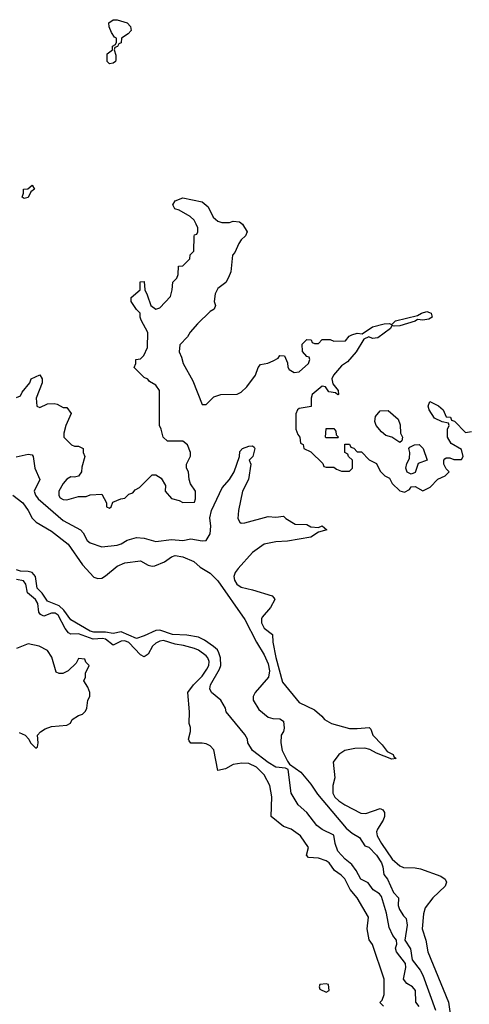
# Model space of a CAD drawing. Header units: inches. Extents: x 2710751 to 2829008, y 857003 to 965602.
# Tile 139 of 256: x 2741786 to 2744110, y 913819 to 918906. Entities that reach past the tile are written whole.
import ezdxf

# ---------------------------------------------------------------- set-up
doc = ezdxf.new("R2010")
doc.units = ezdxf.units.IN
doc.header["$MEASUREMENT"] = 0
doc.layers.add('C7941', color=7, linetype='Continuous')

msp = doc.modelspace()

# ---------------------------------------------------------------- linework, layer by layer
at = {"layer": 'C7941', "color": 2, "elevation": 14}
for points in [[(2742250, 918678), (2742238, 918690), (2742238, 918730), (2742266, 918750), (2742266, 918770), (2742282, 918778), (2742286, 918790), (2742286, 918810), (2742276.4, 918816.4), (2742260.2, 918840.2), (2742248.4, 918868.4), (2742246, 918890), (2742270, 918904.7), (2742290, 918906), (2742342, 918890), (2742358, 918870), (2742362, 918850), (2742346.4, 918833.6), (2742312, 918810), (2742310, 918786), (2742298, 918782), (2742292, 918768), (2742278, 918762), (2742274, 918750), (2742283.6, 918723.6), (2742283.6, 918696.4), (2742282, 918690), (2742270, 918682)], [(2741810, 917982), (2741798, 917990), (2741806, 918010), (2741806, 918030), (2741827.3, 918032.7), (2741850, 918051.3), (2741862, 918030), (2741843.6, 918016.4), (2741830, 917988)], [(2743750, 916722), (2743710, 916749), (2743678, 916758), (2743656.2, 916776.2), (2743629.3, 916809.3), (2743621.2, 916830), (2743624.7, 916855.3), (2743650, 916884.7), (2743690, 916886.8), (2743741.6, 916841.6), (2743753.4, 916813.4), (2743754.8, 916770), (2743764.7, 916750), (2743762, 916730)], [(2743370, 916746), (2743366, 916750), (2743370, 916794), (2743410, 916794), (2743419.6, 916779.6), (2743422, 916762), (2743434, 916750), (2743430, 916746)], [(2743810, 916558), (2743789.3, 916569.3), (2743781.2, 916590), (2743786.3, 916613.7), (2743800.4, 916639.6), (2743802, 916670), (2743798, 916690), (2743802, 916698), (2743826, 916710), (2743850, 916710.8), (2743870.7, 916690.7), (2743892, 916630), (2743846, 916614), (2743830, 916566)], [(2743370, 913926), (2743338, 913922), (2743334, 913910), (2743338, 913898), (2743370, 913882), (2743386, 913890), (2743382, 913922)]]:
    msp.add_lwpolyline(points, close=True, dxfattribs=at)
at = {"layer": 'C7941', "color": 2}
for points, elevation in [([(2741770, 916954), (2741790, 916962), (2741798, 916982), (2741838, 917030), (2741846, 917050), (2741890, 917072), (2741902, 917050), (2741902, 917030), (2741871.3, 916950), (2741874, 916910), (2741890, 916902), (2741930, 916922), (2741963.6, 916923.6), (2741979.6, 916919.6), (2742010, 916902), (2742030, 916902), (2742051.6, 916871.6), (2742024.7, 916810), (2742014, 916770), (2742014, 916750), (2742054, 916710), (2742070, 916702), (2742090, 916702), (2742114, 916690), (2742114, 916670), (2742122, 916650), (2742106.4, 916593.6), (2742104.7, 916570), (2742090, 916548), (2742070, 916542), (2742050, 916544), (2742030, 916532.7), (2742011, 916510), (2741987.7, 916470), (2741988.1, 916448.1), (2741995.3, 916435.3), (2742010, 916426.8), (2742030, 916426), (2742090, 916442), (2742130, 916442), (2742150, 916452), (2742210, 916454), (2742234, 916410), (2742234, 916390), (2742250, 916382), (2742258, 916390), (2742267.3, 916412.7), (2742308.4, 916431.6), (2742330, 916434), (2742350, 916454), (2742370, 916462), (2742383.1, 916476.9), (2742406, 916490), (2742470, 916554), (2742490, 916554), (2742518, 916538), (2742539.6, 916499.6), (2742538, 916470), (2742570, 916432), (2742610, 916422), (2742630, 916412), (2742690, 916414), (2742695.3, 916430), (2742694, 916470), (2742668.4, 916508.4), (2742662, 916530), (2742659, 916570), (2742649, 916590), (2742648.7, 916610), (2742669.1, 916650.9), (2742669.2, 916670), (2742653.2, 916710), (2742630, 916728), (2742550, 916728), (2742528, 916750), (2742518, 916790), (2742508, 916810), (2742508, 916990), (2742490, 917018), (2742456.4, 917036.4), (2742448.4, 917048.4), (2742430, 917058), (2742378, 917110), (2742386, 917130), (2742386, 917150), (2742410, 917154), (2742428.4, 917171.6), (2742447.3, 917212.7), (2742448, 917290), (2742414.6, 917354.6), (2742408.9, 917368.9), (2742408, 917390), (2742389.1, 917409.1), (2742362, 917450), (2742362, 917470), (2742408, 917510), (2742409, 917551), (2742430, 917554), (2742432, 917510), (2742445.4, 917485.4), (2742464.7, 917430), (2742490, 917411.3), (2742510, 917418), (2742564.7, 917475.3), (2742574, 917510), (2742578, 917550), (2742598, 917570), (2742606, 917590), (2742607.3, 917632.7), (2742630, 917634), (2742666, 917670), (2742668, 917692), (2742686, 917710), (2742687.3, 917787.3), (2742690, 917794), (2742702, 917798), (2742706, 917810), (2742706, 917830), (2742698, 917850), (2742688, 917870), (2742668, 917890), (2742610, 917922), (2742588.4, 917928.4), (2742578, 917950), (2742589.1, 917970.9), (2742630, 917986), (2742730, 917964.9), (2742759.9, 917939.9), (2742785.5, 917885.5), (2742810, 917864.7), (2742830, 917858), (2742870, 917858), (2742890, 917866), (2742922, 917862), (2742938, 917850), (2742962, 917810), (2742954, 917790), (2742930, 917768), (2742918, 917750), (2742897.3, 917702.7), (2742886.8, 917690), (2742876.9, 917603.1), (2742865.4, 917574.6), (2742851.1, 917548.9), (2742810, 917518), (2742796, 917490), (2742791.3, 917450), (2742798, 917430), (2742792, 917410), (2742770, 917398), (2742705.4, 917334.6), (2742667.5, 917292.5), (2742653, 917267), (2742614.4, 917225.6), (2742610.8, 917190), (2742623, 917163), (2742630.6, 917130), (2742680.9, 917040.9), (2742730, 916918), (2742750, 916918.8), (2742790, 916958), (2742826, 916970), (2742910, 916970.8), (2742930, 916981), (2742959.3, 917010), (2743005.2, 917070), (2743019, 917110), (2743030, 917124.7), (2743068.7, 917131.3), (2743096.4, 917143.6), (2743122, 917158), (2743130, 917172), (2743154, 917170), (2743170, 917134), (2743171.3, 917111.3), (2743179.6, 917099.6), (2743204, 917084), (2743230, 917086), (2743278, 917130), (2743286, 917150), (2743282, 917162), (2743270, 917166), (2743248, 917192), (2743246, 917230), (2743270, 917254), (2743292.7, 917252.7), (2743298, 917238), (2743310, 917234), (2743330, 917234), (2743350, 917254), (2743390, 917254), (2743410, 917244.7), (2743470, 917246.8), (2743489.1, 917270.9), (2743502, 917278), (2743530, 917286), (2743556.4, 917283.6), (2743610, 917318.8), (2743670, 917334.8), (2743696, 917336), (2743710, 917332), (2743728, 917350), (2743842.7, 917377.3), (2743862, 917390), (2743890, 917399.1), (2743912, 917390), (2743916.9, 917376.9), (2743918, 917370), (2743900.7, 917359.3), (2743870, 917353.2), (2743842, 917358), (2743830, 917349), (2743750, 917324), (2743722, 917322), (2743710, 917326), (2743702, 917310), (2743638, 917262), (2743610, 917259), (2743590, 917268), (2743564.7, 917255.3), (2743526, 917190), (2743481, 917139), (2743450, 917117.2), (2743408, 917070), (2743398.8, 917050), (2743404.7, 917024.7), (2743432, 916990), (2743434, 916970), (2743430, 916968), (2743418, 916978), (2743384, 916984), (2743366, 917010), (2743350, 917012.7), (2743298, 916970), (2743292, 916950), (2743292.7, 916907.3), (2743230, 916898), (2743222, 916890), (2743214, 916870), (2743214, 916790), (2743223.6, 916763.6), (2743234, 916750), (2743238, 916718), (2743251.6, 916711.6), (2743254, 916690), (2743290, 916674), (2743352.7, 916612.7), (2743358, 916598), (2743370, 916594), (2743410, 916594), (2743423.6, 916583.6), (2743450, 916574), (2743490, 916574), (2743506, 916590), (2743506, 916630), (2743486, 916650), (2743482, 916662), (2743466, 916670), (2743467.3, 916712.7), (2743490, 916714), (2743498, 916698), (2743512.7, 916692.7), (2743530, 916674), (2743552.7, 916672.7), (2743591.6, 916631.6), (2743630, 916614), (2743650, 916574), (2743674, 916550), (2743696.9, 916536.9), (2743712, 916510), (2743750, 916472), (2743774.6, 916465.4), (2743800.4, 916479.6), (2743810, 916492), (2743830, 916494), (2743870, 916472), (2743908.4, 916491.6), (2743947.3, 916532.7), (2743986, 916550), (2744006, 916570), (2743990, 916586), (2743978, 916610), (2743978, 916630), (2743983.1, 916636.9), (2743990, 916642), (2744010, 916642), (2744030, 916634), (2744070, 916634), (2744078, 916650), (2744070, 916686), (2744016.4, 916716.4), (2743998, 916750), (2743998, 916790), (2744006, 916810), (2744002, 916822), (2743970, 916828), (2743930, 916848), (2743902, 916890), (2743898, 916910), (2743906, 916934), (2743951.1, 916911.1), (2743974, 916890), (2743990, 916854), (2744012.7, 916852.7), (2744018, 916838), (2744032.7, 916832.7), (2744090, 916774), (2744122, 916778)], 14), ([(2741767.3, 916647.3), (2741830, 916661), (2741850, 916658), (2741856, 916650), (2741864, 916590), (2741890.8, 916530), (2741860.7, 916470), (2741868, 916450), (2741882.4, 916430), (2742010, 916318), (2742100.7, 916270), (2742114.9, 916254.9), (2742135.5, 916215.5), (2742150, 916202.8), (2742210, 916182), (2742290, 916191), (2742310, 916198), (2742342, 916218), (2742389.5, 916230.5), (2742430, 916228.4), (2742490, 916210.4), (2742570, 916220.7), (2742630, 916214.8), (2742670, 916224.9), (2742730, 916213), (2742750, 916216.3), (2742771.3, 916250), (2742773.3, 916290), (2742768.1, 916331.9), (2742777, 916370), (2742831.9, 916488.1), (2742870, 916531), (2742895.1, 916570), (2742922, 916650), (2742924, 916676), (2742938, 916690), (2742970, 916702.8), (2742990, 916704.7), (2742998, 916698), (2743001, 916690), (2742990.8, 916650), (2742972, 916630), (2742980.7, 916610), (2742968.2, 916530), (2742937, 916470), (2742917, 916370), (2742913, 916330), (2742924, 916310), (2742930, 916305.5), (2742950, 916306), (2743070, 916338.8), (2743110, 916336), (2743150, 916342), (2743162, 916330), (2743210, 916300.7), (2743270, 916297.3), (2743290, 916286.8), (2743330, 916282), (2743350, 916290.8), (2743374, 916270), (2743330, 916258), (2743290, 916233.2), (2743170, 916212.3), (2743110, 916209.4), (2743050, 916196), (2742990, 916153.6), (2742914.9, 916070), (2742899.5, 916050), (2742893.4, 916030), (2742895.8, 916010), (2742909.1, 915989.1), (2742930, 915974), (2742990, 915961.3), (2743090.5, 915930.5), (2743099.8, 915919.8), (2743104.7, 915910), (2743082.8, 915870), (2743039.9, 915820.1), (2743035.5, 915810), (2743036.4, 915790), (2743050, 915762), (2743092, 915730), (2743094, 915690), (2743110, 915611.3), (2743144.4, 915484.4), (2743230, 915378), (2743310, 915341), (2743347.7, 915307.7), (2743361, 915290), (2743398, 915270), (2743490, 915244.9), (2743530, 915243.8), (2743592, 915250), (2743601, 915241), (2743611.3, 915210), (2743659.5, 915159.5), (2743684.9, 915124.9), (2743716, 915110), (2743719.6, 915099.6), (2743732, 915090), (2743710, 915085.2), (2743630, 915117.6), (2743596.1, 915136.1), (2743570, 915143), (2743518.3, 915141.7), (2743466, 915130), (2743434.8, 915110), (2743406, 915070), (2743414.8, 914990), (2743404, 914950), (2743404, 914910), (2743414.8, 914890), (2743436, 914870), (2743466, 914850), (2743550, 914807.7), (2743574.5, 914805.5), (2743650, 914831.3), (2743663.6, 914823.6), (2743672, 914810), (2743672, 914790), (2743664.7, 914770), (2743635.3, 914724.7), (2743631, 914710), (2743634, 914690), (2743655.5, 914650), (2743710.5, 914570), (2743750, 914534.9), (2743770, 914526), (2743830, 914524), (2743858.5, 914518.5), (2743962, 914482), (2743985.4, 914465.4), (2743992, 914450), (2743984.7, 914430), (2743921, 914370), (2743882.4, 914317.6), (2743873.7, 914286.3), (2743866, 914210), (2743886, 914150), (2743896.4, 914090), (2744002.8, 913830), (2744011.3, 913770)], 10), ([(2741750.5, 916450.5), (2741802.8, 916410), (2741830, 916371.3), (2741850.5, 916330.5), (2741870.8, 916310), (2741950, 916264), (2742037.4, 916197.4), (2742110.7, 916090), (2742170, 916026), (2742190, 916019.3), (2742210, 916021.6), (2742230, 916032.7), (2742290, 916083), (2742330, 916099.3), (2742410, 916111), (2742450, 916087.3), (2742470, 916083), (2742485.2, 916085.2), (2742534.5, 916105.5), (2742570, 916130.4), (2742590, 916137.6), (2742630, 916130.4), (2742686.4, 916106.4), (2742718.5, 916078.5), (2742770, 916046), (2742810, 916006.8), (2742950, 915806.8), (2743010.4, 915690), (2743050, 915624), (2743070, 915578.8), (2743077.2, 915542.8), (2743071.8, 915510), (2743003, 915430), (2742993, 915410), (2742993, 915390), (2743021.6, 915341.6), (2743070, 915302), (2743095.3, 915295.3), (2743130, 915294.8), (2743150, 915282), (2743153.2, 915246.8), (2743150, 915228), (2743138, 915210), (2743136, 915170), (2743143, 915130), (2743170, 915076), (2743180.5, 915060.5), (2743238.7, 915018.7), (2743290, 914956.3), (2743324.7, 914904.7), (2743472.7, 914730), (2743503.7, 914703.7), (2743541.6, 914681.6), (2743570, 914638), (2743590, 914631), (2743630, 914590.5), (2743655.5, 914550), (2743663, 914530), (2743668, 914490), (2743686.6, 914466.6), (2743717.7, 914397.7), (2743744, 914370), (2743743.1, 914330), (2743748.4, 914310), (2743770, 914276), (2743783.5, 914263.5), (2743788.1, 914228.1), (2743776.3, 914150), (2743805.5, 914105.5), (2743814.9, 914050), (2743856.5, 913996.5), (2743869, 913970), (2743934.9, 913790)], 6), ([(2743850, 913808.7), (2743834, 913830), (2743831.1, 913891.1), (2743816, 913910), (2743786.6, 913926.6), (2743769.7, 913950), (2743782, 914010), (2743779.3, 914030), (2743733.2, 914090), (2743728, 914110), (2743735.3, 914130), (2743734, 914150), (2743714.2, 914174.2), (2743695.8, 914215.8), (2743682.4, 914290), (2743655.8, 914375.8), (2743645.2, 914390), (2743613.2, 914410), (2743587.7, 914447.7), (2743550, 914465.1), (2743526, 914510), (2743502, 914542), (2743468.7, 914568.7), (2743429.6, 914610), (2743417, 914650), (2743410, 914693.2), (2743350, 914722.7), (2743322.5, 914742.5), (2743269.5, 914809.5), (2743226, 914850), (2743189.5, 914910), (2743172.9, 915032.9), (2743160.2, 915040.2), (2743110, 915045.2), (2743070, 915069.3), (2742989.4, 915130), (2742966, 915170), (2742962.7, 915190), (2742950, 915214), (2742854, 915330), (2742849.2, 915349.2), (2742825.2, 915390), (2742778, 915430), (2742769.6, 915450), (2742771.8, 915470), (2742818, 915550), (2742825.1, 915570), (2742823.5, 915610), (2742814.7, 915634.7), (2742807.6, 915650), (2742787.7, 915667.7), (2742741.1, 915701.1), (2742710, 915716.3), (2742650, 915725.7), (2742575.3, 915730), (2742510, 915752.8), (2742489, 915751), (2742430, 915722.4), (2742390, 915709.7), (2742310, 915743.5), (2742270, 915734.7), (2742230, 915742.5), (2742170, 915741.8), (2742150, 915747.7), (2742050, 915806.3), (2742015, 915855), (2741990, 915878.5), (2741930, 915902), (2741902.7, 915942.7), (2741876.2, 915970), (2741866.9, 916030), (2741850, 916049.7), (2741830, 916056), (2741790, 916056.9), (2741770, 916063.5)], 6), ([(2743666, 913810), (2743648, 913828), (2743659.3, 913840.7), (2743669.2, 913870), (2743669.3, 913950), (2743610, 914128), (2743592.3, 914152.3), (2743582, 914210), (2743589, 914270), (2743529.5, 914369.5), (2743493.4, 914413.4), (2743467.2, 914467.2), (2743447.3, 914487.3), (2743413.2, 914510), (2743386, 914550), (2743370, 914560.7), (2743330, 914574.5), (2743278, 914578), (2743268, 914590), (2743279, 914630), (2743237.2, 914690), (2743190, 914724), (2743150, 914738), (2743086, 914790), (2743089.2, 914890.8), (2743079.6, 914950), (2743050, 915004.5), (2743010, 915045.1), (2742970, 915063.7), (2742934.4, 915065.6), (2742890, 915059), (2742850, 915035.3), (2742810, 915028), (2742790, 915134), (2742770, 915154), (2742750, 915165.2), (2742730, 915169.2), (2742670, 915168.7), (2742661.2, 915181.2), (2742659, 915190), (2742668.9, 915228.9), (2742668.9, 915248.9), (2742662, 915270), (2742664, 915330), (2742655.3, 915430), (2742684, 915470), (2742730, 915514), (2742754, 915550), (2742762.9, 915570), (2742765.1, 915590), (2742758.4, 915610), (2742750, 915619.5), (2742710, 915649.5), (2742690, 915657.6), (2742633.4, 915673.4), (2742590, 915679.7), (2742530, 915698.3), (2742510, 915696.3), (2742490, 915685.1), (2742473, 915670), (2742450, 915628.7), (2742430, 915614), (2742410, 915625.2), (2742350, 915688.5), (2742330, 915697.4), (2742310, 915695.1), (2742270, 915675.6), (2742230, 915705.4), (2742214, 915710), (2742165.8, 915705.8), (2742090, 915733.7), (2742050, 915732), (2742038.4, 915738.4), (2742021.5, 915761.5), (2741985.1, 915830), (2741970, 915839.7), (2741950, 915839.7), (2741910, 915824.5), (2741893.3, 915833.3), (2741885.7, 915845.7), (2741879.1, 915890), (2741867.6, 915910), (2741825.7, 915945.7), (2741818, 915990), (2741806.5, 916006.5), (2741770, 916014.2)], 10), ([(2741783.6, 915223.6), (2741814, 915210), (2741834, 915190), (2741842, 915170), (2741870, 915142), (2741878, 915150), (2741882, 915170), (2741878, 915210), (2741893.2, 915226.8), (2741917.2, 915242.8), (2741950, 915254.8), (2742030, 915262), (2742048.4, 915271.6), (2742058, 915290), (2742089.3, 915310.7), (2742110, 915318), (2742125.6, 915334.4), (2742133.2, 915350), (2742139, 915390), (2742148.7, 915410), (2742149, 915430), (2742138, 915458), (2742118, 915490), (2742126, 915510), (2742126, 915530), (2742146, 915570), (2742127.3, 915587.3), (2742122, 915602), (2742090, 915606), (2742078, 915582), (2742037.3, 915542.7), (2742008.4, 915528.4), (2741990, 915528), (2741975.3, 915535.3), (2741952.5, 915612.5), (2741930, 915648), (2741886, 915670), (2741830, 915682), (2741770, 915658)], 14)]:
    msp.add_lwpolyline(points, dxfattribs=dict(at, elevation=elevation))

doc.saveas('drawing.dxf')
